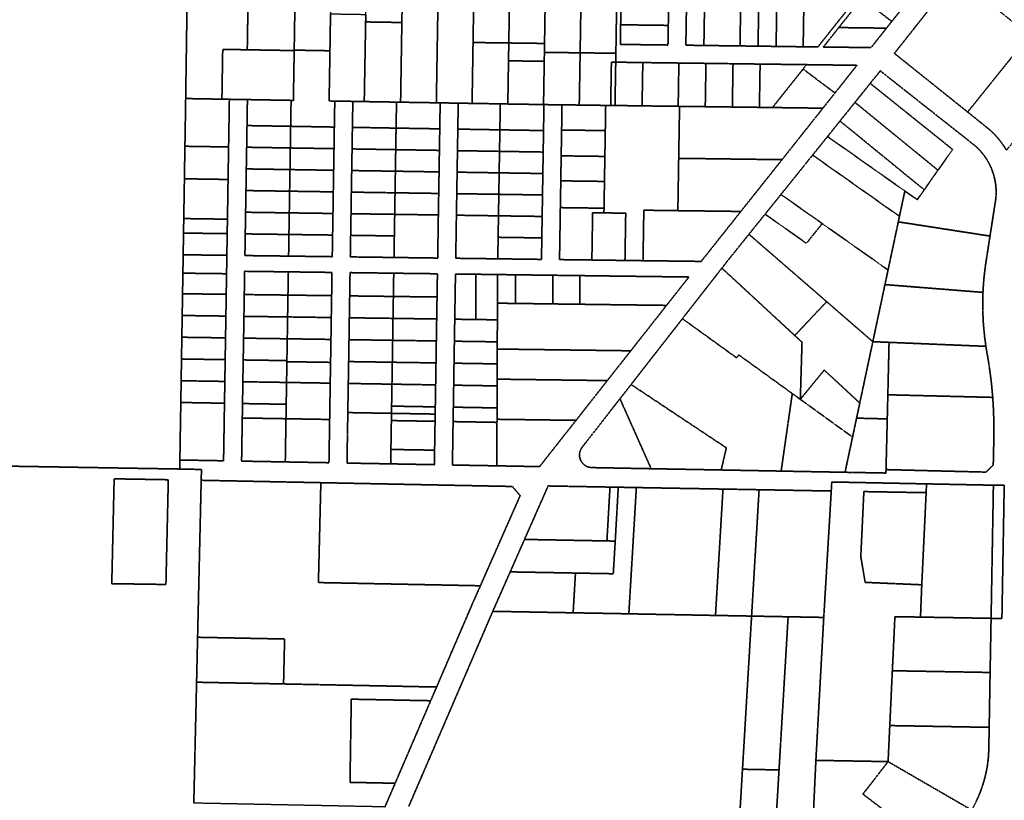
# Model space of a CAD drawing. Header units: feet. Extents: x 0 to 1411532, y 4 to 648360.
# Tile 13 of 69: x 1387050 to 1389777, y 440414 to 442577. Entities that reach past the tile are written whole.
import ezdxf

# ---------------------------------------------------------------- set-up
doc = ezdxf.new("R2010")
doc.units = ezdxf.units.FT
doc.header["$MEASUREMENT"] = 0
doc.linetypes.add('DASHED2', pattern=[0.375, 0.25, -0.125])
doc.layers.add('vanwert_121013_d_joined', color=247, linetype='DASHED2')

msp = doc.modelspace()

# ---------------------------------------------------------------- linework, layer by layer
at = {"layer": 'vanwert_121013_d_joined'}
for points in [[(1387516.3, 442799.9), (1387509.9, 442358.5), (1387508.8, 442286.5), (1387507.8, 442226.3), (1387506.8, 442166.2), (1387506.4, 442136.2), (1387505.9, 442106.1), (1387504.9, 442046), (1387504.6, 442026), (1387503.9, 441985.8), (1387503, 441925.7), (1387502.3, 441882.1), (1387502.2, 441874.7), (1387501.2, 441817.7), (1387500.3, 441757.5), (1387499.3, 441697.2), (1387498.3, 441637), (1387497.4, 441576.7), (1387496.4, 441516.5), (1387495.8, 441476.5), (1387495.1, 441436.5), (1387494.5, 441396.5), (1387493.8, 441357.1), (1387493.4, 441332.1), (1386833.8, 441343.2)], [(1388061.9, 440396), (1388090.1, 440461.6), (1388188.5, 440690.2), (1388204.9, 440728.2), (1388305.6, 440962.2), (1388326.2, 441008.7), (1388436.4, 441258.5), (1388414.6, 441283.8), (1387884.3, 441294.3), (1387552.9, 441300.9), (1387553.6, 441330.9), (1387493.4, 441332.1), (1387493.8, 441357.1), (1387614.8, 441355), (1387615.5, 441394.4), (1387616.1, 441434.4), (1387616.7, 441474.4), (1387617.4, 441514.4), (1387618.4, 441574.8), (1387619.3, 441635.1), (1387620.3, 441695.5), (1387621.3, 441755.8), (1387622.2, 441816.2), (1387623.2, 441873.2), (1387623.3, 441880.6), (1387624, 441924.2), (1387624.9, 441984.2), (1387625.6, 442024.3), (1387625.9, 442044.3), (1387626.9, 442104.3), (1387627.3, 442134.3), (1387627.8, 442164.3), (1387628.8, 442224.4), (1387629.8, 442284.4), (1387630.9, 442356.4), (1387680.9, 442355.6), (1387679.8, 442283.6), (1387678.8, 442223.6), (1387677.8, 442163.6), (1387676.9, 442103.6), (1387675.9, 442043.5), (1387674.9, 441983.5), (1387674, 441923.5), (1387795, 441922), (1387915.9, 441920.4), (1387916.9, 441980.3), (1387917.9, 442040.1), (1387918.8, 442100), (1387919.8, 442159.8), (1387920.8, 442219.7), (1387921.7, 442279.5), (1387922.9, 442351.5), (1387972.9, 442350.7), (1387971.7, 442278.7), (1387970.8, 442218.9), (1387969.8, 442159), (1387968.8, 442099.2), (1387967.9, 442039.4), (1387966.9, 441979.6), (1387965.9, 441919.8), (1388086.9, 441918.2), (1388207.9, 441916.6), (1388208.9, 441976.3), (1388209.8, 442036), (1388210.8, 442095.6), (1388211.8, 442155.3), (1388212.7, 442214.9), (1388213.7, 442274.6), (1388214.8, 442346.6), (1388264.8, 442345.7), (1388263.7, 442273.8), (1388262.7, 442214.1), (1388261.8, 442154.5), (1388260.8, 442094.9), (1388259.8, 442035.3), (1388258.9, 441975.6), (1388257.9, 441916), (1388374.4, 441914.5), (1388495.4, 441912.9), (1388496.4, 441972.4), (1388497.3, 442031.9), (1388498.3, 442091.4), (1388499.2, 442150.8), (1388500.2, 442210.3), (1388501.1, 442269.8), (1388502.3, 442341.7), (1388552.3, 442341.1), (1388551.2, 442271.3), (1388551.1, 442269.3), (1388550.2, 442209.8), (1388550, 442199.8), (1388549.2, 442150.3), (1388548.9, 442130.5), (1388548.3, 442090.8), (1388547.7, 442056.3), (1388547.3, 442031.3), (1388546.4, 441972.1), (1388545.4, 441912.3), (1388635, 441911.2), (1388666.4, 441910.7), (1388726.7, 441910), (1388776.7, 441909.3), (1388937.7, 441907.3), (1389047.6, 442045.7), (1389161.7, 442189.2), (1389274.9, 442331.8), (1389308.4, 442374), (1389322.1, 442391.2), (1389369.2, 442450.6), (1389237.3, 442452.3), (1389229.7, 442452.4), (1389222.1, 442452.5), (1389151, 442453.4), (1389101, 442454), (1389051, 442454.7), (1389026, 442455), (1389001, 442455.3), (1388951, 442456), (1388901, 442456.6), (1388876, 442456.9), (1388851, 442457.3), (1388801, 442457.9), (1388776.1, 442458.2), (1388751.1, 442458.6), (1388701.1, 442459.2), (1388701.5, 442483.9), (1388701.9, 442508.7), (1388704.1, 442648.7)], [(1389569.4, 442605.6), (1389534, 442560.9), (1389498.6, 442516.1), (1389472.9, 442483.7), (1389675.9, 442321.1), (1389728.6, 442278.9), (1389734.5, 442274), (1389740.2, 442269), (1389745.8, 442263.7), (1389751.2, 442258.2), (1389756.4, 442252.6), (1389761.4, 442246.8), (1389766.2, 442240.8), (1389770.8, 442234.7), (1389775.2, 442228.4), (1389779.4, 442222)], [(1386833.8, 441343.2), (1387493.4, 441332.1), (1387553.6, 441330.9), (1387552.9, 441300.9), (1387552.9, 441300.9), (1387542.9, 440866), (1387540.1, 440741.5), (1387532.4, 440406.5)], [(1389698, 440408.4), (1389703.2, 440419.1), (1389707.9, 440430), (1389712.3, 440441.1), (1389716.3, 440452.3), (1389719.9, 440463.6), (1389723.1, 440475.1), (1389725.9, 440486.6), (1389728.4, 440498.3), (1389730.4, 440510), (1389732, 440521.7), (1389733.2, 440533.6), (1389734, 440545.4), (1389734.5, 440557.3), (1389735.5, 440616.5), (1389738.1, 440768.5), (1389740.8, 440918.5), (1389770.8, 440917.9), (1389777.2, 441287), (1389747.2, 441287.3), (1389562, 441291), (1389299.6, 441296.2), (1389298.1, 441271.2), (1389098.2, 441274.8), (1388998.2, 441276.6), (1388898.2, 441278.3), (1388798.2, 441280.1), (1388758.2, 441280.8), (1388708.2, 441281.7), (1388685.2, 441282.1), (1388661.8, 441282.5), (1388513.8, 441285.2), (1388448.4, 441137.1), (1388408.8, 441047.2), (1388360.5, 440937.9), (1388128, 440398)], [(1388128, 440398), (1388360.5, 440937.9), (1388583.1, 440933.8), (1388583.1, 440933.8), (1388641, 440932.8), (1388737.4, 440931), (1388777.4, 440930.2), (1388877.4, 440928.4), (1388977.4, 440926.5), (1389077.4, 440924.7), (1389052.2, 440500.4), (1389031.1, 440146)], [(1389132.4, 440144.2), (1389153.4, 440498.5), (1389178.6, 440922.8), (1389277.3, 440921), (1389255.5, 440525), (1389247.2, 440348.2)]]:
    msp.add_lwpolyline(points, dxfattribs=at)
for points in [[(1387616.4, 442798.2), (1387614, 442648.3), (1387615, 442648.2), (1387682.9, 442647.1), (1387680.5, 442493.6), (1387612.5, 442494.8), (1387610.3, 442356.8), (1387509.9, 442358.5), (1387516.3, 442799.9), (1387616.4, 442798.2)], [(1387682.9, 442647.1), (1387685.4, 442797.1), (1387716.4, 442796.5), (1387815.3, 442794.9), (1387810.5, 442492.6), (1387810.5, 442491.4), (1387711.5, 442493.1), (1387680.5, 442493.6), (1387682.9, 442647.1)], [(1387810.5, 442492.6), (1387815.3, 442794.9), (1387914.3, 442793.2), (1387911.1, 442593.2), (1387909.5, 442490.9), (1387810.5, 442492.6)], [(1388108.7, 442569.2), (1388008.4, 442570.8), (1388008.7, 442591.6), (1388012.3, 442791.6), (1388112.3, 442789.9), (1388108.7, 442569.2)], [(1388209.2, 442656.2), (1388204.2, 442346.8), (1388105.2, 442348.4), (1388108.7, 442569.2), (1388112.3, 442789.9), (1388211.3, 442788.2), (1388209.2, 442656.2)], [(1388845.8, 442506.8), (1388846.7, 442561.2), (1388847.6, 442615.6), (1388848.5, 442670), (1388849.3, 442724.4), (1388850.2, 442778.8), (1388718.2, 442780.5), (1388717.3, 442726.1), (1388716.5, 442671.7), (1388715.6, 442617.3), (1388714.7, 442562.9), (1388713.9, 442508.5), (1388845.8, 442506.8)], [(1389408.2, 442499.6), (1389451, 442553.5), (1389465.7, 442572.1), (1389493.7, 442607.3), (1389529, 442651.8), (1389536.5, 442661.2), (1389579.3, 442715), (1389622.1, 442768.9), (1389490.1, 442770.6), (1389447.3, 442716.7), (1389418.8, 442680.9), (1389404.5, 442662.9), (1389383.1, 442635.9), (1389361.7, 442609), (1389319, 442555.2), (1389276.2, 442501.3), (1389408.2, 442499.6)], [(1389642.5, 442698), (1389768.5, 442597), (1389847, 442534), (1389799.2, 442474.5), (1389675.9, 442321.1), (1389472.9, 442483.7), (1389498.6, 442516.1), (1389534, 442560.9), (1389569.4, 442605.6), (1389605.9, 442651.8), (1389642.5, 442698)], [(1389529, 442651.8), (1389493.7, 442607.3), (1389465.7, 442572.1), (1389383.1, 442635.9), (1389404.5, 442662.9), (1389418.8, 442680.9), (1389529, 442651.8)], [(1388305.1, 442464.3), (1388303.2, 442345.1), (1388264.8, 442345.7), (1388214.8, 442346.6), (1388204.2, 442346.8), (1388209.2, 442656.2), (1388289.1, 442654.9), (1388308.1, 442654.6), (1388305.9, 442513.8), (1388305.1, 442464.3)], [(1388407.1, 442652.9), (1388406.9, 442635.8), (1388404.9, 442512.5), (1388308.9, 442513.7), (1388305.9, 442513.8), (1388308.1, 442654.6), (1388311.1, 442654.5), (1388407.1, 442652.9)], [(1388404.9, 442512.5), (1388406.9, 442635.8), (1388505.8, 442634.1), (1388503.9, 442511.2), (1388404.9, 442512.5)], [(1388503.9, 442511.2), (1388505.8, 442634.1), (1388506.1, 442651.2), (1388605.1, 442649.9), (1388602.9, 442510), (1388602.5, 442485.2), (1388503.5, 442486.5), (1388503.9, 442511.2)], [(1388701.5, 442483.9), (1388602.5, 442485.2), (1388602.9, 442510), (1388605.1, 442649.9), (1388654.6, 442649.3), (1388704.1, 442648.7), (1388701.9, 442508.7), (1388701.5, 442483.9)], [(1388945.3, 442505.6), (1388895.3, 442506.2), (1388897.4, 442636.2), (1388947.4, 442635.5), (1388945.3, 442505.6)], [(1388897.4, 442636.2), (1388895.3, 442506.2), (1388945.3, 442505.6), (1388995.3, 442504.9), (1389045.3, 442504.3), (1389095.3, 442503.6), (1389145.3, 442503), (1389195.3, 442502.3), (1389220.3, 442502), (1389245.3, 442501.7), (1389261, 442501.5), (1389363.2, 442630.2), (1389247.4, 442631.7), (1389222.4, 442632), (1389197.4, 442632.3), (1389147.4, 442633), (1389097.4, 442633.6), (1389047.4, 442634.3), (1388997.4, 442634.9), (1388947.4, 442635.5), (1388897.4, 442636.2)], [(1389045.3, 442504.3), (1388995.3, 442504.9), (1388945.3, 442505.6), (1388947.4, 442635.5), (1388997.4, 442634.9), (1389047.4, 442634.3), (1389045.3, 442504.3)], [(1389465.7, 442572.1), (1389451, 442553.5), (1389319, 442555.2), (1389361.7, 442609), (1389383.1, 442635.9), (1389465.7, 442572.1)], [(1388846.7, 442561.2), (1388714.7, 442562.9), (1388715.6, 442617.3), (1388847.6, 442615.6), (1388846.7, 442561.2)], [(1389095.3, 442503.6), (1389045.3, 442504.3), (1389047.4, 442634.3), (1389097.4, 442633.6), (1389095.3, 442503.6)], [(1389145.3, 442503), (1389095.3, 442503.6), (1389097.4, 442633.6), (1389147.4, 442633), (1389145.3, 442503)], [(1389145.3, 442503), (1389147.4, 442633), (1389197.4, 442632.3), (1389222.4, 442632), (1389220.3, 442502), (1389195.3, 442502.3), (1389145.3, 442503)], [(1389222.4, 442632), (1389247.4, 442631.7), (1389363.2, 442630.2), (1389261, 442501.5), (1389245.3, 442501.7), (1389220.3, 442502), (1389222.4, 442632)], [(1387922.9, 442351.5), (1387907.2, 442351.8), (1387909.5, 442490.9), (1387911.1, 442593.2), (1388008.7, 442591.6), (1388008.4, 442570.8), (1388004.5, 442350.1), (1387972.9, 442350.7), (1387922.9, 442351.5)], [(1388108.7, 442569.2), (1388105.2, 442348.4), (1388093.9, 442348.6), (1388004.5, 442350.1), (1388008.4, 442570.8), (1388108.7, 442569.2)], [(1388845.8, 442506.8), (1388713.9, 442508.5), (1388714.7, 442562.9), (1388846.7, 442561.2), (1388845.8, 442506.8)], [(1389451, 442553.5), (1389408.2, 442499.6), (1389276.2, 442501.3), (1389319, 442555.2), (1389451, 442553.5)], [(1388404.1, 442463), (1388402.2, 442343.4), (1388381.3, 442343.8), (1388303.2, 442345.1), (1388305.1, 442464.3), (1388305.9, 442513.8), (1388308.9, 442513.7), (1388404.9, 442512.5), (1388404.1, 442463)], [(1388404.9, 442512.5), (1388503.9, 442511.2), (1388503.5, 442486.5), (1388503.1, 442461.7), (1388407.1, 442463), (1388404.1, 442463), (1388404.9, 442512.5)], [(1387810.5, 442491.4), (1387808.2, 442353.4), (1387801.9, 442353.5), (1387709.3, 442355.1), (1387680.9, 442355.6), (1387630.9, 442356.4), (1387610.3, 442356.8), (1387612.5, 442494.8), (1387680.5, 442493.6), (1387711.5, 442493.1), (1387810.5, 442491.4)], [(1387801.9, 442353.5), (1387808.2, 442353.4), (1387810.5, 442491.4), (1387810.5, 442492.6), (1387909.5, 442490.9), (1387907.2, 442351.8), (1387922.9, 442351.5), (1387921.7, 442279.5), (1387800.7, 442281.6), (1387801.9, 442353.5)], [(1388503.1, 442461.7), (1388503.5, 442486.5), (1388602.5, 442485.2), (1388602.1, 442460.5), (1388600.1, 442340.5), (1388552.3, 442341.1), (1388502.3, 442341.7), (1388501.1, 442341.8), (1388503.1, 442461.7)], [(1388701.5, 442483.9), (1388701.1, 442459.2), (1388689.1, 442459.4), (1388687.1, 442339.4), (1388673.3, 442339.5), (1388600.1, 442340.5), (1388602.1, 442460.5), (1388602.5, 442485.2), (1388701.5, 442483.9)], [(1389783.4, 442215.4), (1389779.4, 442222), (1389775.2, 442228.4), (1389770.8, 442234.7), (1389766.2, 442240.8), (1389761.4, 442246.8), (1389756.4, 442252.6), (1389751.2, 442258.2), (1389745.8, 442263.7), (1389740.2, 442269), (1389734.5, 442274), (1389728.6, 442278.9), (1389675.9, 442321.1), (1389799.2, 442474.5), (1389916.2, 442380.7), (1389783.4, 442215.4)], [(1388503.1, 442461.7), (1388501.1, 442341.8), (1388405.2, 442343.4), (1388402.2, 442343.4), (1388404.1, 442463), (1388407.1, 442463), (1388503.1, 442461.7)], [(1388701.1, 442459.2), (1388699.1, 442339.2), (1388687.1, 442339.4), (1388689.1, 442459.4), (1388701.1, 442459.2)], [(1388699.1, 442339.2), (1388701.1, 442459.2), (1388751.1, 442458.6), (1388776.1, 442458.2), (1388774.1, 442338.2), (1388749.1, 442338.6), (1388699.1, 442339.2)], [(1388776.1, 442458.2), (1388801, 442457.9), (1388851, 442457.3), (1388876, 442456.9), (1388874.1, 442337), (1388849.1, 442337.3), (1388799.1, 442337.9), (1388774.1, 442338.2), (1388776.1, 442458.2)], [(1388876, 442456.9), (1388901, 442456.6), (1388951, 442456), (1388949.1, 442336), (1388899.1, 442336.6), (1388877.9, 442336.9), (1388874.1, 442337), (1388876, 442456.9)], [(1388949.1, 442336), (1388951, 442456), (1389001, 442455.3), (1389026, 442455), (1389024.1, 442335), (1388999.1, 442335.4), (1388949.1, 442336)], [(1389024.1, 442335), (1389026, 442455), (1389051, 442454.7), (1389101, 442454), (1389099.1, 442334.1), (1389049.1, 442334.7), (1389024.1, 442335)], [(1389099.1, 442334.1), (1389101, 442454), (1389151, 442453.4), (1389222.1, 442452.5), (1389229.7, 442452.4), (1389220, 442440.2), (1389135.3, 442333.6), (1389127.7, 442333.7), (1389099.1, 442334.1)], [(1389229.7, 442452.4), (1389237.3, 442452.3), (1389369.2, 442450.6), (1389322.1, 442391.2), (1389308.4, 442374), (1389220, 442440.2), (1389229.7, 442452.4)], [(1389433.9, 442435.1), (1389406, 442400.5), (1389363.7, 442347.8), (1389353.6, 442335.2), (1389322.2, 442296.2), (1389287.8, 442253.3), (1389246.4, 442201.9), (1389202.6, 442147.3), (1389158.7, 442092.8), (1389114.8, 442038.2), (1389070, 441982.5), (1389008.8, 441906.3), (1388995.1, 441888.7), (1388985.8, 441876.8), (1388892, 441756.5), (1388885.8, 441748.6), (1388743.6, 441566.3), (1388712.8, 441526.8), (1388608.2, 441392.6), (1388607.4, 441391.6), (1388606.7, 441390.6), (1388606.1, 441389.6), (1388605.4, 441388.6), (1388604.9, 441387.5), (1388604.3, 441386.5), (1388603.8, 441385.4), (1388603.3, 441384.2), (1388602.9, 441383.1), (1388602.5, 441382), (1388602.1, 441380.8), (1388601.8, 441379.6), (1388601.5, 441378.5), (1388601.3, 441377.3), (1388601.1, 441376.1), (1388601, 441374.9), (1388600.8, 441373.7), (1388600.8, 441372.5), (1388600.7, 441371.2), (1388600.8, 441370), (1388600.8, 441368.8), (1388600.9, 441367.6), (1388601.1, 441366.4), (1388601.2, 441365.2), (1388601.5, 441364), (1388601.7, 441362.8), (1388602, 441361.7), (1388602.4, 441360.5), (1388602.8, 441359.4), (1388603.2, 441358.2), (1388603.7, 441357.1), (1388604.2, 441356), (1388604.7, 441354.9), (1388605.3, 441353.9), (1388605.9, 441352.8), (1388606.5, 441351.8), (1388607.2, 441350.8), (1388607.9, 441349.8), (1388608.7, 441348.9), (1388609.5, 441348), (1388610.3, 441347.1), (1388611.1, 441346.2), (1388612, 441345.4), (1388612.9, 441344.5), (1388613.9, 441343.8), (1388614.8, 441343), (1388615.8, 441342.3), (1388616.8, 441341.7), (1388617.8, 441341), (1388618.9, 441340.4), (1388619.9, 441339.8), (1388621, 441339.3), (1388622.1, 441338.8), (1388623.3, 441338.4), (1388624.4, 441338), (1388625.6, 441337.6), (1388626.7, 441337.3), (1388627.9, 441337), (1388629.1, 441336.7), (1388630.3, 441336.5), (1388631.5, 441336.3), (1388632.7, 441336.2), (1388633.9, 441336.1), (1388635.1, 441336.1), (1388799.2, 441333), (1388993.1, 441329.5), (1389159.3, 441326.4), (1389204.3, 441325.5), (1389336.3, 441323.1), (1389356.7, 441322.7), (1389449.6, 441321), (1389449.8, 441330.5), (1389599.8, 441326.7), (1389726.4, 441323.6), (1389746.8, 441343.1), (1389748.4, 441415), (1389748.6, 441453.5), (1389747.6, 441492.1), (1389745.4, 441530.6), (1389741.6, 441571.5), (1389736.3, 441612.4), (1389729.7, 441653), (1389726.5, 441672), (1389723.1, 441696.7), (1389720.5, 441721.6), (1389718.7, 441746.5), (1389717.8, 441771.5), (1389717.6, 441796.5), (1389718.3, 441821.5), (1389719.5, 441842.6), (1389721.3, 441863.6), (1389723.7, 441884.6), (1389726.6, 441905.5), (1389737.8, 441977.5), (1389752.7, 442073.4), (1389753.5, 442079.3), (1389754.1, 442085.2), (1389754.5, 442091.1), (1389754.7, 442097.1), (1389754.7, 442103), (1389754.4, 442108.9), (1389754, 442114.9), (1389753.4, 442120.8), (1389752.5, 442126.7), (1389751.5, 442132.5), (1389750.2, 442138.3), (1389748.8, 442144.1), (1389747.1, 442149.8), (1389745.2, 442155.4), (1389743.2, 442161), (1389740.9, 442166.5), (1389738.5, 442172), (1389735.9, 442177.3), (1389733.1, 442182.5), (1389730.1, 442187.7), (1389726.9, 442192.7), (1389723.5, 442197.6), (1389720, 442202.4), (1389716.3, 442207.1), (1389712.5, 442211.6), (1389708.5, 442216), (1389704.4, 442220.3), (1389700.1, 442224.4), (1389695.6, 442228.3), (1389691.1, 442232.1), (1389433.9, 442435.1)], [(1389274.9, 442331.8), (1389142.9, 442333.5), (1389135.3, 442333.6), (1389220, 442440.2), (1389308.4, 442374), (1389274.9, 442331.8)], [(1389737.8, 441977.5), (1389483.8, 442016.9), (1389487, 442032.2), (1389501.9, 442102.3), (1389536.2, 442078.2), (1389555.6, 442105.8), (1389584.4, 442146.6), (1389593.8, 442159.9), (1389634.3, 442217.4), (1389406, 442400.5), (1389433.9, 442435.1), (1389691.1, 442232.1), (1389695.6, 442228.3), (1389700.1, 442224.4), (1389704.4, 442220.3), (1389708.5, 442216), (1389712.5, 442211.6), (1389716.3, 442207.1), (1389720, 442202.4), (1389723.5, 442197.6), (1389726.9, 442192.7), (1389730.1, 442187.7), (1389733.1, 442182.5), (1389735.9, 442177.3), (1389738.5, 442172), (1389740.9, 442166.5), (1389743.2, 442161), (1389745.2, 442155.4), (1389747.1, 442149.8), (1389748.8, 442144.1), (1389750.2, 442138.3), (1389751.5, 442132.5), (1389752.5, 442126.7), (1389753.4, 442120.8), (1389754, 442114.9), (1389754.4, 442108.9), (1389754.7, 442103), (1389754.7, 442097.1), (1389754.5, 442091.1), (1389754.1, 442085.2), (1389753.5, 442079.3), (1389752.7, 442073.4), (1389737.8, 441977.5)], [(1389363.7, 442347.8), (1389406, 442400.5), (1389634.3, 442217.4), (1389593.8, 442159.9), (1389363.7, 442347.8)], [(1387507.8, 442226.3), (1387508.8, 442286.5), (1387509.9, 442358.5), (1387610.3, 442356.8), (1387630.9, 442356.4), (1387629.8, 442284.4), (1387628.8, 442224.4), (1387507.8, 442226.3)], [(1387679.8, 442283.6), (1387680.9, 442355.6), (1387709.3, 442355.1), (1387801.9, 442353.5), (1387800.7, 442281.6), (1387679.8, 442283.6)], [(1388004.5, 442350.1), (1388093.9, 442348.6), (1388092.7, 442276.6), (1387971.7, 442278.7), (1387972.9, 442350.7), (1388004.5, 442350.1)], [(1388204.2, 442346.8), (1388214.8, 442346.6), (1388213.7, 442274.6), (1388092.7, 442276.6), (1388093.9, 442348.6), (1388105.2, 442348.4), (1388204.2, 442346.8)], [(1388303.2, 442345.1), (1388381.3, 442343.8), (1388380.2, 442271.8), (1388263.7, 442273.8), (1388264.8, 442345.7), (1388303.2, 442345.1)], [(1388501.1, 442269.8), (1388380.2, 442271.8), (1388381.3, 442343.8), (1388402.2, 442343.4), (1388405.2, 442343.4), (1388501.1, 442341.8), (1388502.3, 442341.7), (1388501.1, 442269.8)], [(1388600.1, 442340.5), (1388673.3, 442339.5), (1388672.2, 442269.7), (1388551.2, 442271.3), (1388552.3, 442341.1), (1388600.1, 442340.5)], [(1388726.7, 441910), (1388728.6, 442029), (1388728.8, 442041), (1388668.5, 442041.7), (1388668.7, 442054.7), (1388669.3, 442089.2), (1388669.9, 442128.9), (1388670.2, 442148.7), (1388671, 442198.2), (1388671.2, 442208.2), (1388672.1, 442267.7), (1388672.2, 442269.7), (1388673.3, 442339.5), (1388687.1, 442339.4), (1388699.1, 442339.2), (1388749.1, 442338.6), (1388774.1, 442338.2), (1388799.1, 442337.9), (1388849.1, 442337.3), (1388874.1, 442337), (1388877.9, 442336.9), (1388875.5, 442192.9), (1388873.2, 442047.9), (1388778.9, 442049.2), (1388776.7, 441909.3), (1388726.7, 441910)], [(1389135.3, 442333.6), (1389142.9, 442333.5), (1389274.9, 442331.8), (1389161.7, 442189.2), (1388875.5, 442192.9), (1388877.9, 442336.9), (1388899.1, 442336.6), (1388949.1, 442336), (1388999.1, 442335.4), (1389024.1, 442335), (1389049.1, 442334.7), (1389099.1, 442334.1), (1389127.7, 442333.7), (1389135.3, 442333.6)], [(1389363.7, 442347.8), (1389593.8, 442159.9), (1389584.4, 442146.6), (1389555.6, 442105.8), (1389438.9, 442201), (1389322.2, 442296.2), (1389353.6, 442335.2), (1389363.7, 442347.8)], [(1387678.8, 442223.6), (1387679.8, 442283.6), (1387800.7, 442281.6), (1387799.8, 442221.6), (1387678.8, 442223.6)], [(1387799.8, 442221.6), (1387800.7, 442281.6), (1387921.7, 442279.5), (1387920.8, 442219.7), (1387799.8, 442221.6)], [(1389555.6, 442105.8), (1389536.2, 442078.2), (1389501.9, 442102.3), (1389412, 442165.8), (1389287.8, 442253.3), (1389322.2, 442296.2), (1389438.9, 442201), (1389555.6, 442105.8)], [(1387970.8, 442218.9), (1387971.7, 442278.7), (1388092.7, 442276.6), (1388091.7, 442216.9), (1387970.8, 442218.9)], [(1388091.7, 442216.9), (1388092.7, 442276.6), (1388213.7, 442274.6), (1388212.7, 442214.9), (1388091.7, 442216.9)], [(1388262.7, 442214.1), (1388263.7, 442273.8), (1388380.2, 442271.8), (1388379.2, 442212.2), (1388262.7, 442214.1)], [(1388500.2, 442210.3), (1388379.2, 442212.2), (1388380.2, 442271.8), (1388501.1, 442269.8), (1388500.2, 442210.3)], [(1388672.2, 442269.7), (1388672.1, 442267.7), (1388671.2, 442208.2), (1388671, 442198.2), (1388550, 442199.8), (1388550.2, 442209.8), (1388551.1, 442269.3), (1388551.2, 442271.3), (1388672.2, 442269.7)], [(1389246.4, 442201.9), (1389287.8, 442253.3), (1389412, 442165.8), (1389501.9, 442102.3), (1389487, 442032.2), (1389246.4, 442201.9)], [(1387628.8, 442224.4), (1387627.8, 442164.3), (1387627.3, 442134.3), (1387506.4, 442136.2), (1387506.8, 442166.2), (1387507.8, 442226.3), (1387628.8, 442224.4)], [(1387677.8, 442163.6), (1387678.8, 442223.6), (1387799.8, 442221.6), (1387798.8, 442161.7), (1387677.8, 442163.6)], [(1387798.8, 442161.7), (1387799.8, 442221.6), (1387920.8, 442219.7), (1387919.8, 442159.8), (1387798.8, 442161.7)], [(1387969.8, 442159), (1387970.8, 442218.9), (1388091.7, 442216.9), (1388090.8, 442157.2), (1387969.8, 442159)], [(1388090.8, 442157.2), (1388091.7, 442216.9), (1388212.7, 442214.9), (1388211.8, 442155.3), (1388090.8, 442157.2)], [(1388261.8, 442154.5), (1388262.7, 442214.1), (1388379.2, 442212.2), (1388378.2, 442152.7), (1388261.8, 442154.5)], [(1388499.2, 442150.8), (1388378.2, 442152.7), (1388379.2, 442212.2), (1388500.2, 442210.3), (1388499.2, 442150.8)], [(1388550, 442199.8), (1388671, 442198.2), (1388670.2, 442148.7), (1388669.9, 442128.9), (1388548.9, 442130.5), (1388549.2, 442150.3), (1388550, 442199.8)], [(1389273.1, 442012.1), (1389158.7, 442092.8), (1389202.6, 442147.3), (1389246.4, 442201.9), (1389487, 442032.2), (1389483.8, 442016.9), (1389465, 441928.6), (1389455.4, 441883.6), (1389273.1, 442012.1)], [(1388873.2, 442047.9), (1388875.5, 442192.9), (1389161.7, 442189.2), (1389047.6, 442045.7), (1388873.2, 442047.9)], [(1387676.9, 442103.6), (1387677.8, 442163.6), (1387798.8, 442161.7), (1387797.8, 442101.8), (1387676.9, 442103.6)], [(1387797.8, 442101.8), (1387798.8, 442161.7), (1387919.8, 442159.8), (1387918.8, 442100), (1387797.8, 442101.8)], [(1387968.8, 442099.2), (1387969.8, 442159), (1388090.8, 442157.2), (1388089.8, 442097.4), (1387968.8, 442099.2)], [(1388089.8, 442097.4), (1388090.8, 442157.2), (1388211.8, 442155.3), (1388210.8, 442095.6), (1388089.8, 442097.4)], [(1388260.8, 442094.9), (1388261.8, 442154.5), (1388378.2, 442152.7), (1388377.3, 442093.2), (1388260.8, 442094.9)], [(1388498.3, 442091.4), (1388377.3, 442093.2), (1388378.2, 442152.7), (1388499.2, 442150.8), (1388498.3, 442091.4)], [(1387627.3, 442134.3), (1387626.9, 442104.3), (1387625.9, 442044.3), (1387625.6, 442024.3), (1387504.6, 442026), (1387504.9, 442046), (1387505.9, 442106.1), (1387506.4, 442136.2), (1387627.3, 442134.3)], [(1388668.7, 442054.7), (1388547.7, 442056.3), (1388548.3, 442090.8), (1388548.9, 442130.5), (1388669.9, 442128.9), (1388669.3, 442089.2), (1388668.7, 442054.7)], [(1387675.9, 442043.5), (1387676.9, 442103.6), (1387797.8, 442101.8), (1387796.9, 442041.8), (1387675.9, 442043.5)], [(1387796.9, 442041.8), (1387797.8, 442101.8), (1387918.8, 442100), (1387917.9, 442040.1), (1387796.9, 442041.8)], [(1387967.9, 442039.4), (1387968.8, 442099.2), (1388089.8, 442097.4), (1388088.9, 442037.7), (1387967.9, 442039.4)], [(1388088.9, 442037.7), (1388089.8, 442097.4), (1388210.8, 442095.6), (1388209.8, 442036), (1388088.9, 442037.7)], [(1388259.8, 442035.3), (1388260.8, 442094.9), (1388377.3, 442093.2), (1388376.3, 442033.6), (1388259.8, 442035.3)], [(1388497.3, 442031.9), (1388376.3, 442033.6), (1388377.3, 442093.2), (1388498.3, 442091.4), (1388497.3, 442031.9)], [(1389273.1, 442012.1), (1389229.3, 441957.5), (1389114.8, 442038.2), (1389158.7, 442092.8), (1389273.1, 442012.1)], [(1387674.9, 441983.5), (1387675.9, 442043.5), (1387796.9, 442041.8), (1387795.9, 441981.9), (1387674.9, 441983.5)], [(1387795.9, 441981.9), (1387796.9, 442041.8), (1387917.9, 442040.1), (1387916.9, 441980.3), (1387795.9, 441981.9)], [(1387966.9, 441979.6), (1387967.9, 442039.4), (1388088.9, 442037.7), (1388087.9, 441977.9), (1387966.9, 441979.6)], [(1388209.8, 442036), (1388208.9, 441976.3), (1388207.9, 441916.6), (1388086.9, 441918.2), (1388087.9, 441977.9), (1388088.9, 442037.7), (1388209.8, 442036)], [(1388374.4, 441914.5), (1388257.9, 441916), (1388258.9, 441975.6), (1388259.8, 442035.3), (1388376.3, 442033.6), (1388375.4, 441974.1), (1388374.4, 441914.5)], [(1388635, 441911.2), (1388545.4, 441912.3), (1388546.4, 441972.1), (1388547.3, 442031.3), (1388547.7, 442056.3), (1388668.7, 442054.7), (1388668.5, 442041.7), (1388637.1, 442042.1), (1388635, 441911.2)], [(1388668.5, 442041.7), (1388728.8, 442041), (1388728.6, 442029), (1388726.7, 441910), (1388666.4, 441910.7), (1388635, 441911.2), (1388637.1, 442042.1), (1388668.5, 442041.7)], [(1388776.7, 441909.3), (1388778.9, 442049.2), (1388873.2, 442047.9), (1389047.6, 442045.7), (1388937.7, 441907.3), (1388776.7, 441909.3)], [(1389114.8, 442038.2), (1389229.3, 441957.5), (1389273.1, 442012.1), (1389455.4, 441883.6), (1389446.8, 441843.1), (1389413.2, 441684.9), (1389371.8, 441720.8), (1389285.4, 441795.8), (1389070, 441982.5), (1389114.8, 442038.2)], [(1387624.9, 441984.2), (1387503.9, 441985.8), (1387504.6, 442026), (1387625.6, 442024.3), (1387624.9, 441984.2)], [(1388496.4, 441972.4), (1388375.4, 441974.1), (1388376.3, 442033.6), (1388497.3, 442031.9), (1388496.4, 441972.4)], [(1389737.8, 441977.5), (1389726.6, 441905.5), (1389723.7, 441884.6), (1389721.3, 441863.6), (1389719.5, 441842.6), (1389718.3, 441821.5), (1389446.8, 441843.1), (1389455.4, 441883.6), (1389465, 441928.6), (1389483.8, 442016.9), (1389737.8, 441977.5)], [(1387503, 441925.7), (1387503.9, 441985.8), (1387624.9, 441984.2), (1387624, 441924.2), (1387503, 441925.7)], [(1387795.9, 441981.9), (1387795, 441922), (1387674, 441923.5), (1387674.9, 441983.5), (1387795.9, 441981.9)], [(1387795, 441922), (1387795.9, 441981.9), (1387916.9, 441980.3), (1387915.9, 441920.4), (1387795, 441922)], [(1389070, 441982.5), (1389285.4, 441795.8), (1389197, 441702), (1388995.1, 441888.7), (1389008.8, 441906.3), (1389070, 441982.5)], [(1388087.9, 441977.9), (1388086.9, 441918.2), (1387965.9, 441919.8), (1387966.9, 441979.6), (1388087.9, 441977.9)], [(1388374.4, 441914.5), (1388375.4, 441974.1), (1388496.4, 441972.4), (1388495.4, 441912.9), (1388374.4, 441914.5)], [(1387503, 441925.7), (1387624, 441924.2), (1387623.3, 441880.6), (1387623.2, 441873.2), (1387502.2, 441874.7), (1387502.3, 441882.1), (1387503, 441925.7)], [(1387501.2, 441817.7), (1387502.2, 441874.7), (1387623.2, 441873.2), (1387622.2, 441816.2), (1387501.2, 441817.7)], [(1387664.8, 441354), (1387785.8, 441351.8), (1387906.8, 441349.6), (1387907.4, 441389.4), (1387908.1, 441429.4), (1387908.7, 441469.4), (1387909.3, 441509.4), (1387910.3, 441570), (1387911.2, 441627.6), (1387911.3, 441630.6), (1387912.3, 441691.2), (1387913.2, 441751.8), (1387914.2, 441812.4), (1387915.2, 441876.8), (1387794.3, 441878.4), (1387673.3, 441879.9), (1387672.2, 441815.5), (1387671.3, 441755.1), (1387670.3, 441694.7), (1387669.3, 441634.3), (1387668.3, 441573.9), (1387667.4, 441513.5), (1387666.7, 441473.5), (1387666.1, 441433.6), (1387665.4, 441393.6), (1387664.8, 441354)], [(1387793.2, 441814), (1387672.2, 441815.5), (1387673.3, 441879.9), (1387794.3, 441878.4), (1387793.2, 441814)], [(1387793.2, 441814), (1387794.3, 441878.4), (1387915.2, 441876.8), (1387914.2, 441812.4), (1387793.2, 441814)], [(1387956.8, 441348.6), (1388077.7, 441346.4), (1388198.7, 441344.2), (1388199.4, 441384.3), (1388200, 441424.3), (1388200.7, 441464.3), (1388201, 441484.3), (1388201.3, 441504.3), (1388202.3, 441565.2), (1388203.3, 441626.1), (1388204.2, 441686.9), (1388205.2, 441747.8), (1388206.2, 441808.7), (1388207.2, 441873.1), (1388086.2, 441874.6), (1387965.2, 441876.2), (1387964.2, 441811.8), (1387963.2, 441751.1), (1387962.3, 441690.5), (1387961.3, 441629.8), (1387960.3, 441569.2), (1387959.3, 441508.5), (1387959, 441488.5), (1387958.7, 441468.5), (1387958, 441428.5), (1387957.4, 441388.5), (1387956.8, 441348.6)], [(1388085.2, 441810.2), (1387964.2, 441811.8), (1387965.2, 441876.2), (1388086.2, 441874.6), (1388085.2, 441810.2)], [(1388085.2, 441810.2), (1388086.2, 441874.6), (1388207.2, 441873.1), (1388206.2, 441808.7), (1388085.2, 441810.2)], [(1388248.7, 441343.2), (1388371.8, 441341), (1388490.1, 441338.8), (1388591.1, 441467), (1388677.7, 441577.1), (1388742.8, 441659.7), (1388792.3, 441722.6), (1388841.8, 441785.5), (1388903.7, 441864.1), (1388651.9, 441867.3), (1388602, 441868), (1388527, 441868.9), (1388423.7, 441870.3), (1388373.7, 441870.9), (1388313.7, 441871.7), (1388257.2, 441872.4), (1388256.2, 441808), (1388255.2, 441747.1), (1388254.2, 441686.2), (1388253.2, 441625.3), (1388252.3, 441564.4), (1388251.3, 441503.5), (1388250.6, 441463.5), (1388250, 441423.5), (1388249.4, 441383.5), (1388248.7, 441343.2)], [(1388255.2, 441747.1), (1388256.2, 441808), (1388257.2, 441872.4), (1388313.7, 441871.7), (1388313.3, 441746.3), (1388255.2, 441747.1)], [(1388373.7, 441870.9), (1388373.5, 441806.5), (1388373.4, 441791.5), (1388373.3, 441745.5), (1388313.3, 441746.3), (1388313.7, 441871.7), (1388373.7, 441870.9)], [(1388423.4, 441790.9), (1388373.4, 441791.5), (1388373.5, 441806.5), (1388373.7, 441870.9), (1388423.7, 441870.3), (1388423.4, 441790.9)], [(1388885.8, 441748.6), (1388892, 441756.5), (1388985.8, 441876.8), (1388995.1, 441888.7), (1389197, 441702), (1389217.1, 441683.4), (1389216.5, 441663.6), (1389212.4, 441525.2), (1389190.1, 441541.3), (1389042, 441648.2), (1389035.8, 441640.3), (1388885.8, 441748.6)], [(1388526.7, 441789.5), (1388423.4, 441790.9), (1388423.7, 441870.3), (1388527, 441868.9), (1388526.7, 441789.5)], [(1388601.7, 441788.6), (1388526.7, 441789.5), (1388527, 441868.9), (1388602, 441868), (1388601.7, 441788.6)], [(1388841.8, 441785.5), (1388651.7, 441787.9), (1388601.7, 441788.6), (1388602, 441868), (1388651.9, 441867.3), (1388903.7, 441864.1), (1388841.8, 441785.5)], [(1387500.3, 441757.5), (1387501.2, 441817.7), (1387622.2, 441816.2), (1387621.3, 441755.8), (1387500.3, 441757.5)], [(1389718.3, 441821.5), (1389717.6, 441796.5), (1389717.8, 441771.5), (1389718.7, 441746.5), (1389720.5, 441721.6), (1389723.1, 441696.7), (1389726.5, 441672), (1389458.2, 441683.1), (1389413.2, 441684.9), (1389446.8, 441843.1), (1389718.3, 441821.5)], [(1387792.2, 441753.5), (1387671.3, 441755.1), (1387672.2, 441815.5), (1387793.2, 441814), (1387792.2, 441753.5)], [(1387792.2, 441753.5), (1387793.2, 441814), (1387914.2, 441812.4), (1387913.2, 441751.8), (1387792.2, 441753.5)], [(1387964.2, 441811.8), (1388085.2, 441810.2), (1388084.2, 441749.5), (1387963.2, 441751.1), (1387964.2, 441811.8)], [(1388084.2, 441749.5), (1388085.2, 441810.2), (1388206.2, 441808.7), (1388205.2, 441747.8), (1388084.2, 441749.5)], [(1388423.4, 441790.9), (1388526.7, 441789.5), (1388601.7, 441788.6), (1388651.7, 441787.9), (1388841.8, 441785.5), (1388792.3, 441722.6), (1388742.8, 441659.7), (1388373, 441664.5), (1388373, 441684.5), (1388373.2, 441728), (1388373.3, 441745.5), (1388373.4, 441791.5), (1388423.4, 441790.9)], [(1389212.4, 441525.2), (1389216.5, 441663.6), (1389217.1, 441683.4), (1389197, 441702), (1389285.4, 441795.8), (1389371.8, 441720.8), (1389413.2, 441684.9), (1389377.1, 441515.1), (1389278.5, 441606.3), (1389212.4, 441525.2)], [(1387499.3, 441697.2), (1387500.3, 441757.5), (1387621.3, 441755.8), (1387620.3, 441695.5), (1387499.3, 441697.2)], [(1387791.3, 441693), (1387670.3, 441694.7), (1387671.3, 441755.1), (1387792.2, 441753.5), (1387791.3, 441693)], [(1387791.3, 441693), (1387792.2, 441753.5), (1387913.2, 441751.8), (1387912.3, 441691.2), (1387791.3, 441693)], [(1388083.2, 441688.7), (1387962.3, 441690.5), (1387963.2, 441751.1), (1388084.2, 441749.5), (1388083.2, 441688.7)], [(1388083.2, 441688.7), (1388084.2, 441749.5), (1388205.2, 441747.8), (1388204.2, 441686.9), (1388083.2, 441688.7)], [(1388313.3, 441746.3), (1388373.3, 441745.5), (1388373.2, 441728), (1388373, 441684.5), (1388254.2, 441686.2), (1388255.2, 441747.1), (1388313.3, 441746.3)], [(1388993.1, 441329.5), (1389007.5, 441390.8), (1388743.6, 441566.3), (1388885.8, 441748.6), (1389035.8, 441640.3), (1389042, 441648.2), (1389190.1, 441541.3), (1389159.3, 441326.4), (1388993.1, 441329.5)], [(1387498.3, 441637), (1387499.3, 441697.2), (1387620.3, 441695.5), (1387619.3, 441635.1), (1387498.3, 441637)], [(1387790.3, 441632.5), (1387669.3, 441634.3), (1387670.3, 441694.7), (1387791.3, 441693), (1387790.3, 441632.5)], [(1387791.3, 441693), (1387912.3, 441691.2), (1387911.3, 441630.6), (1387911.2, 441627.6), (1387790.3, 441629.5), (1387790.3, 441632.5), (1387791.3, 441693)], [(1388082.3, 441627.9), (1387961.3, 441629.8), (1387962.3, 441690.5), (1388083.2, 441688.7), (1388082.3, 441627.9)], [(1388082.3, 441627.9), (1388083.2, 441688.7), (1388204.2, 441686.9), (1388203.3, 441626.1), (1388082.3, 441627.9)], [(1388373, 441684.5), (1388373, 441664.5), (1388372.8, 441623.4), (1388253.2, 441625.3), (1388254.2, 441686.2), (1388373, 441684.5)], [(1389368.2, 441473.1), (1389377.1, 441515.1), (1389413.2, 441684.9), (1389458.2, 441683.1), (1389454.8, 441537.8), (1389453.2, 441471), (1389388.5, 441472.6), (1389368.2, 441473.1)], [(1389726.5, 441672), (1389729.7, 441653), (1389736.3, 441612.4), (1389741.6, 441571.5), (1389745.4, 441530.6), (1389604.4, 441534.1), (1389454.8, 441537.8), (1389458.2, 441683.1), (1389726.5, 441672)], [(1388373, 441664.5), (1388742.8, 441659.7), (1388677.7, 441577.1), (1388372.7, 441581.1), (1388372.8, 441623.4), (1388373, 441664.5)], [(1387497.4, 441576.7), (1387498.3, 441637), (1387619.3, 441635.1), (1387618.4, 441574.8), (1387497.4, 441576.7)], [(1387790.3, 441632.5), (1387790.3, 441629.5), (1387789.3, 441572), (1387668.3, 441573.9), (1387669.3, 441634.3), (1387790.3, 441632.5)], [(1387789.3, 441572), (1387790.3, 441629.5), (1387911.2, 441627.6), (1387910.3, 441570), (1387789.3, 441572)], [(1388081.3, 441567.2), (1387960.3, 441569.2), (1387961.3, 441629.8), (1388082.3, 441627.9), (1388081.3, 441567.2)], [(1388081.3, 441567.2), (1388082.3, 441627.9), (1388203.3, 441626.1), (1388202.3, 441565.2), (1388081.3, 441567.2)], [(1388372.8, 441623.4), (1388372.7, 441581.1), (1388372.6, 441562.4), (1388252.3, 441564.4), (1388253.2, 441625.3), (1388372.8, 441623.4)], [(1389212.4, 441525.2), (1389278.5, 441606.3), (1389377.1, 441515.1), (1389368.2, 441473.1), (1389357, 441420.7), (1389212.4, 441525.2)], [(1387496.4, 441516.5), (1387497.4, 441576.7), (1387618.4, 441574.8), (1387617.4, 441514.4), (1387496.4, 441516.5)], [(1387788.4, 441511.5), (1387667.4, 441513.5), (1387668.3, 441573.9), (1387789.3, 441572), (1387788.4, 441511.5)], [(1387789.3, 441572), (1387910.3, 441570), (1387909.3, 441509.4), (1387908.7, 441469.4), (1387787.7, 441471.5), (1387788.4, 441511.5), (1387789.3, 441572)], [(1388372.7, 441581.1), (1388677.7, 441577.1), (1388591.1, 441467), (1388372.3, 441469.9), (1388372.4, 441501.4), (1388372.6, 441562.4), (1388372.7, 441581.1)], [(1387959, 441488.5), (1387959.3, 441508.5), (1387960.3, 441569.2), (1388081.3, 441567.2), (1388080.3, 441506.4), (1388080, 441486.4), (1387959, 441488.5)], [(1388202.3, 441565.2), (1388201.3, 441504.3), (1388080.3, 441506.4), (1388081.3, 441567.2), (1388202.3, 441565.2)], [(1388372.4, 441501.4), (1388251.3, 441503.5), (1388252.3, 441564.4), (1388372.6, 441562.4), (1388372.4, 441501.4)], [(1388743.6, 441566.3), (1389007.5, 441390.8), (1388993.1, 441329.5), (1388799.2, 441333), (1388712.8, 441526.8), (1388743.6, 441566.3)], [(1387614.8, 441355), (1387493.8, 441357.1), (1387494.5, 441396.5), (1387495.1, 441436.5), (1387495.8, 441476.5), (1387496.4, 441516.5), (1387617.4, 441514.4), (1387616.7, 441474.4), (1387616.1, 441434.4), (1387615.5, 441394.4), (1387614.8, 441355)], [(1388799.2, 441333), (1388635.1, 441336.1), (1388633.9, 441336.1), (1388632.7, 441336.2), (1388631.5, 441336.3), (1388630.3, 441336.5), (1388629.1, 441336.7), (1388627.9, 441337), (1388626.7, 441337.3), (1388625.6, 441337.6), (1388624.4, 441338), (1388623.3, 441338.4), (1388622.1, 441338.8), (1388621, 441339.3), (1388619.9, 441339.8), (1388618.9, 441340.4), (1388617.8, 441341), (1388616.8, 441341.7), (1388615.8, 441342.3), (1388614.8, 441343), (1388613.9, 441343.8), (1388612.9, 441344.5), (1388612, 441345.4), (1388611.1, 441346.2), (1388610.3, 441347.1), (1388609.5, 441348), (1388608.7, 441348.9), (1388607.9, 441349.8), (1388607.2, 441350.8), (1388606.5, 441351.8), (1388605.9, 441352.8), (1388605.3, 441353.9), (1388604.7, 441354.9), (1388604.2, 441356), (1388603.7, 441357.1), (1388603.2, 441358.2), (1388602.8, 441359.4), (1388602.4, 441360.5), (1388602, 441361.7), (1388601.7, 441362.8), (1388601.5, 441364), (1388601.2, 441365.2), (1388601.1, 441366.4), (1388600.9, 441367.6), (1388600.8, 441368.8), (1388600.8, 441370), (1388600.7, 441371.2), (1388600.8, 441372.5), (1388600.8, 441373.7), (1388601, 441374.9), (1388601.1, 441376.1), (1388601.3, 441377.3), (1388601.5, 441378.5), (1388601.8, 441379.6), (1388602.1, 441380.8), (1388602.5, 441382), (1388602.9, 441383.1), (1388603.3, 441384.2), (1388603.8, 441385.4), (1388604.3, 441386.5), (1388604.9, 441387.5), (1388605.4, 441388.6), (1388606.1, 441389.6), (1388606.7, 441390.6), (1388607.4, 441391.6), (1388608.2, 441392.6), (1388712.8, 441526.8), (1388799.2, 441333)], [(1389212.4, 441525.2), (1389357, 441420.7), (1389336.3, 441323.1), (1389204.3, 441325.5), (1389159.3, 441326.4), (1389190.1, 441541.3), (1389212.4, 441525.2)], [(1389453.2, 441471), (1389454.8, 441537.8), (1389604.4, 441534.1), (1389745.4, 441530.6), (1389747.6, 441492.1), (1389748.6, 441453.5), (1389748.4, 441415), (1389746.8, 441343.1), (1389726.4, 441323.6), (1389599.8, 441326.7), (1389449.8, 441330.5), (1389453.2, 441471)], [(1387787.7, 441471.5), (1387666.7, 441473.5), (1387667.4, 441513.5), (1387788.4, 441511.5), (1387787.7, 441471.5)], [(1388080, 441486.4), (1388080.3, 441506.4), (1388201.3, 441504.3), (1388201, 441484.3), (1388080, 441486.4)], [(1388372.4, 441501.4), (1388372.3, 441469.9), (1388372.2, 441461.4), (1388250.6, 441463.5), (1388251.3, 441503.5), (1388372.4, 441501.4)], [(1387785.8, 441351.8), (1387664.8, 441354), (1387665.4, 441393.6), (1387666.1, 441433.6), (1387666.7, 441473.5), (1387787.7, 441471.5), (1387787.1, 441431.5), (1387786.4, 441391.5), (1387785.8, 441351.8)], [(1387785.8, 441351.8), (1387786.4, 441391.5), (1387787.1, 441431.5), (1387787.7, 441471.5), (1387908.7, 441469.4), (1387908.1, 441429.4), (1387907.4, 441389.4), (1387906.8, 441349.6), (1387785.8, 441351.8)], [(1388080, 441486.4), (1388079.7, 441466.4), (1388079, 441426.4), (1388078.4, 441386.4), (1388077.7, 441346.4), (1387956.8, 441348.6), (1387957.4, 441388.5), (1387958, 441428.5), (1387958.7, 441468.5), (1387959, 441488.5), (1388080, 441486.4)], [(1388078.4, 441386.4), (1388079, 441426.4), (1388079.7, 441466.4), (1388200.7, 441464.3), (1388200, 441424.3), (1388199.4, 441384.3), (1388078.4, 441386.4)], [(1388200.7, 441464.3), (1388079.7, 441466.4), (1388080, 441486.4), (1388201, 441484.3), (1388200.7, 441464.3)], [(1388371.8, 441341), (1388248.7, 441343.2), (1388249.4, 441383.5), (1388250, 441423.5), (1388250.6, 441463.5), (1388372.2, 441461.4), (1388372.1, 441421.4), (1388371.9, 441381.4), (1388371.8, 441341)], [(1388490.1, 441338.8), (1388371.8, 441341), (1388371.9, 441381.4), (1388372.1, 441421.4), (1388372.2, 441461.4), (1388372.3, 441469.9), (1388591.1, 441467), (1388490.1, 441338.8)], [(1389336.3, 441323.1), (1389357, 441420.7), (1389368.2, 441473.1), (1389388.5, 441472.6), (1389453.2, 441471), (1389449.8, 441330.5), (1389449.6, 441321), (1389356.7, 441322.7), (1389336.3, 441323.1)], [(1388198.7, 441344.2), (1388077.7, 441346.4), (1388078.4, 441386.4), (1388199.4, 441384.3), (1388198.7, 441344.2)], [(1387311.8, 441305), (1387308.5, 441159.5), (1387305.2, 441014.5), (1387455.2, 441012.3), (1387458.5, 441157.3), (1387461.8, 441302.5), (1387311.8, 441305)], [(1387311.8, 441305), (1387461.8, 441302.5), (1387458.5, 441157.3), (1387455.2, 441012.3), (1387305.2, 441014.5), (1387308.5, 441159.5), (1387311.8, 441305)], [(1387781, 440736.7), (1387783.9, 440861.2), (1387542.9, 440866), (1387552.9, 441300.9), (1387884.3, 441294.3), (1387877.6, 441017.6), (1388326.2, 441008.7), (1388305.6, 440962.2), (1388204.9, 440728.2), (1387781, 440736.7)], [(1388326.2, 441008.7), (1387877.6, 441017.6), (1387884.3, 441294.3), (1388414.6, 441283.8), (1388436.4, 441258.5), (1388326.2, 441008.7)], [(1388676.7, 441132.9), (1388448.4, 441137.1), (1388513.8, 441285.2), (1388661.8, 441282.5), (1388685.2, 441282.1), (1388676.7, 441132.9)], [(1388589.6, 441043.9), (1388694.3, 441042), (1388699.7, 441132.4), (1388708.2, 441281.7), (1388758.2, 441280.8), (1388737.4, 440931), (1388641, 440932.8), (1388583.1, 440933.8), (1388589.6, 441043.9)], [(1388699.7, 441132.4), (1388676.7, 441132.9), (1388685.2, 441282.1), (1388708.2, 441281.7), (1388699.7, 441132.4)], [(1388737.4, 440931), (1388758.2, 441280.8), (1388798.2, 441280.1), (1388898.2, 441278.3), (1388998.2, 441276.6), (1388977.4, 440926.5), (1388877.4, 440928.4), (1388777.4, 440930.2), (1388737.4, 440931)], [(1388977.4, 440926.5), (1388998.2, 441276.6), (1389098.2, 441274.8), (1389077.4, 440924.7), (1388977.4, 440926.5)], [(1389077.4, 440924.7), (1389098.2, 441274.8), (1389298.1, 441271.2), (1389277.3, 440921), (1389178.6, 440922.8), (1389077.4, 440924.7)], [(1389467.3, 440773.3), (1389460.2, 440621.4), (1389455.5, 440521.5), (1389263.8, 440524.9), (1389255.5, 440525), (1389277.3, 440921), (1389298.1, 441271.2), (1389299.6, 441296.2), (1389562, 441291), (1389560.9, 441266.6), (1389388.4, 441269.6), (1389379.9, 441089.8), (1389391.9, 441018.1), (1389548.8, 441011.4), (1389545.2, 440921.9), (1389474.4, 440923.1), (1389467.3, 440773.3)], [(1389747.2, 441287.3), (1389746.8, 441263.3), (1389740.8, 440918.5), (1389545.2, 440921.9), (1389548.8, 441011.4), (1389560.9, 441266.6), (1389562, 441291), (1389747.2, 441287.3)], [(1389740.8, 440918.5), (1389746.8, 441263.3), (1389747.2, 441287.3), (1389777.2, 441287), (1389770.8, 440917.9), (1389740.8, 440918.5)], [(1389548.8, 441011.4), (1389391.9, 441018.1), (1389379.9, 441089.8), (1389388.4, 441269.6), (1389560.9, 441266.6), (1389548.8, 441011.4)], [(1388699.7, 441132.4), (1388694.3, 441042), (1388589.6, 441043.9), (1388408.8, 441047.2), (1388448.4, 441137.1), (1388676.7, 441132.9), (1388699.7, 441132.4)], [(1388360.5, 440937.9), (1388408.8, 441047.2), (1388589.6, 441043.9), (1388583.1, 440933.8), (1388360.5, 440937.9)], [(1389077.4, 440924.7), (1389178.6, 440922.8), (1389153.4, 440498.5), (1389052.2, 440500.4), (1389077.4, 440924.7)], [(1389738.1, 440768.5), (1389467.3, 440773.3), (1389474.4, 440923.1), (1389545.2, 440921.9), (1389740.8, 440918.5), (1389738.1, 440768.5)], [(1387781, 440736.7), (1387540.1, 440741.5), (1387542.9, 440866), (1387783.9, 440861.2), (1387781, 440736.7)], [(1389735.5, 440616.5), (1389460.2, 440621.4), (1389467.3, 440773.3), (1389738.1, 440768.5), (1389735.5, 440616.5)], [(1387781, 440736.7), (1388204.9, 440728.2), (1388188.5, 440690.2), (1387968.6, 440694.5), (1387965.1, 440464.1), (1388090.1, 440461.6), (1388061.9, 440396), (1387532.4, 440406.5), (1387540.1, 440741.5), (1387781, 440736.7)], [(1388090.1, 440461.6), (1387965.1, 440464.1), (1387968.6, 440694.5), (1388188.5, 440690.2), (1388090.1, 440461.6)], [(1389686.7, 440387.5), (1389455.5, 440521.5), (1389460.2, 440621.4), (1389735.5, 440616.5), (1389734.5, 440557.3), (1389734, 440545.4), (1389733.2, 440533.6), (1389732, 440521.7), (1389730.4, 440510), (1389728.4, 440498.3), (1389725.9, 440486.6), (1389723.1, 440475.1), (1389719.9, 440463.6), (1389716.3, 440452.3), (1389712.3, 440441.1), (1389707.9, 440430), (1389703.2, 440419.1), (1389698, 440408.4), (1389692.5, 440397.9), (1389686.7, 440387.5)], [(1389598.5, 440268.7), (1389506.9, 440149.9), (1389461.1, 440090.6), (1389242.9, 440256.8), (1389247.2, 440348.2), (1389255.5, 440525), (1389263.8, 440524.9), (1389455.5, 440521.5), (1389385.8, 440431.5), (1389598.5, 440268.7)], [(1389598.5, 440268.7), (1389385.8, 440431.5), (1389455.5, 440521.5), (1389686.7, 440387.5), (1389681, 440378.1), (1389675, 440369), (1389668.7, 440360), (1389662.2, 440351.2), (1389598.5, 440268.7)], [(1389153.4, 440498.5), (1389132.4, 440144.2), (1389031.1, 440146), (1389052.2, 440500.4), (1389153.4, 440498.5)]]:
    msp.add_lwpolyline(points, close=True, dxfattribs=at)

doc.saveas('drawing.dxf')
